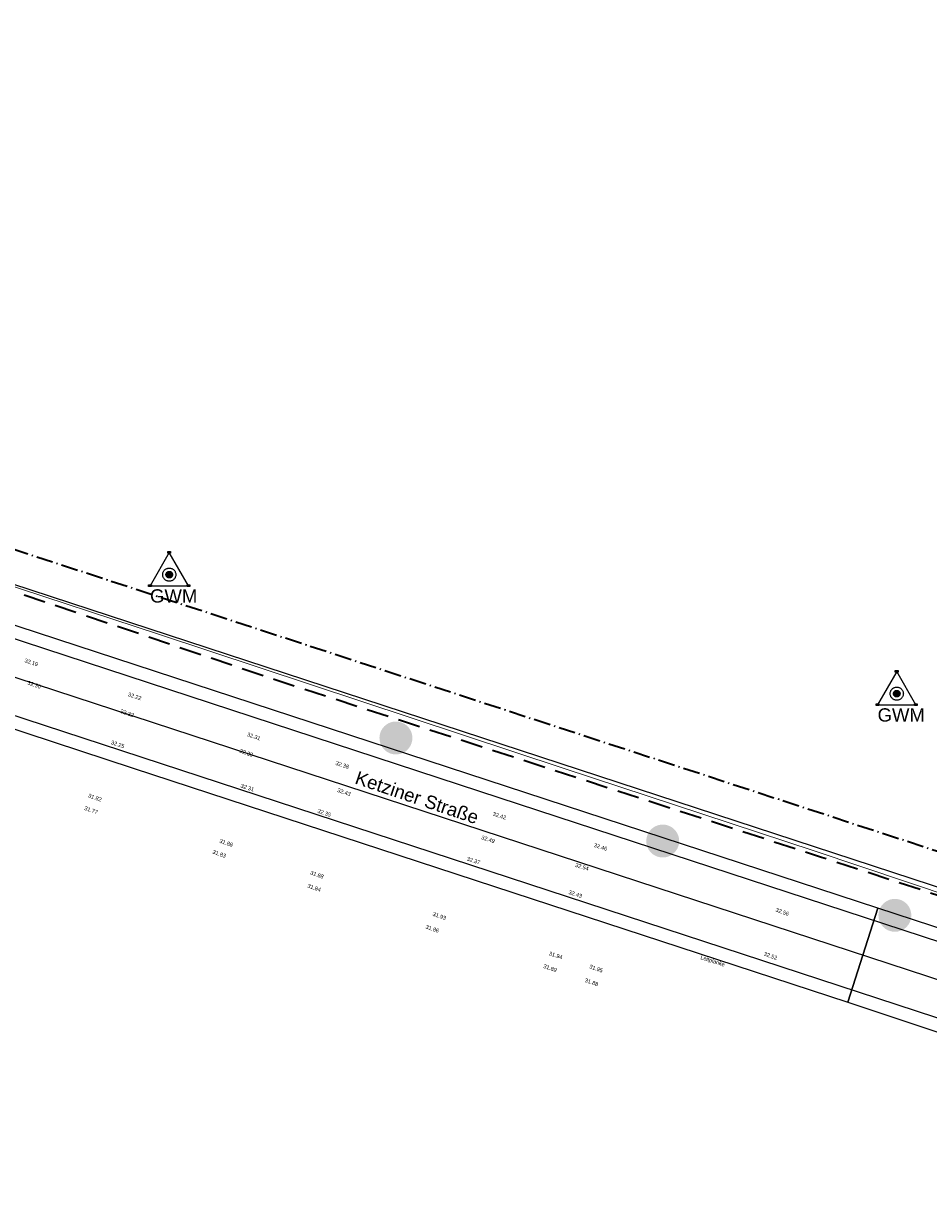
# Model space of a CAD drawing. Header units: metres. Extents: x -5569892 to 1712241, y -5568463 to 2085.
# Tile 11 of 68: x -171 to -89, y -196 to -89. Entities that reach past the tile are written whole.
import ezdxf

# ---------------------------------------------------------------- set-up
doc = ezdxf.new("R2010")
doc.units = ezdxf.units.M
doc.header["$LTSCALE"] = 0.5
doc.linetypes.add('ISO-10 Strichpunktlinie', pattern=[4.699, 3.048, -0.7619999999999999, 0.1270000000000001, -0.7619999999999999])
doc.linetypes.add('Linienart-Gestrichelt mit Abstand', pattern=[6, 4, -2])
doc.layers.get('0').update_dxf_attribs({"lineweight": 25})
for name, color, linetype, lineweight in [('30 -39 Baustelle- Fläche', 7, 'Continuous', 15), ('99.02_Vermesserplan-Höhe SWP', 7, 'Continuous', 18), ('99.02_Vermesserplan-Linie Zaun', 7, 'Continuous', 18), ('99.02_Vermesserplan-sonstige Bemerkungen zum Weg', 7, 'Continuous', 18), ('Keine', 7, 'Continuous', 9), ('KKA_Bauabwicklung-Temporär', 7, 'Continuous', 15)]:
    doc.layers.add(name, color=color, linetype=linetype, lineweight=lineweight)
for name, color, linetype, lineweight, true_color in [('99.04_Ausf Ketziner Str-S-Baum-versetzen_Schraffur', 30, 'Continuous', 30, 0xff7f00), ('99.04_Ausf Ketziner Str-S-Beschriftung-Straßenbegrenzungslinie', 4, 'Continuous', 25, 0x00ffff), ('99.04_Ausf Ketziner Str-S-Markierung-Hilfslinien', 6, 'Continuous', 25, 0xff00ff), ('Grundwassermessstellen', 7, 'Continuous', 9, 0xd100e9)]:
    doc.layers.add(name, color=color, linetype=linetype, lineweight=lineweight, true_color=true_color)
doc.styles.add('Arial', font='arial.ttf')

# ---------------------------------------------------------------- blocks, each defined once
blk = doc.blocks.new('_23-07-06_Massenplan_TB_Weiterführende Schule (3D)')
at = {"layer": '99.04_Ausf Ketziner Str-S-Baum-versetzen_Schraffur', "linetype": 'Continuous', "lineweight": 0, "true_color": 0xff7f00}
h = blk.add_hatch(color=30, dxfattribs=at)
edge = h.paths.add_edge_path()
edge.add_arc((-137.3359528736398, -154.6205543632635), 1.499999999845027, 20.7002090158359, 110.7002090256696)
edge.add_arc((-137.3359528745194, -154.6205543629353), 1.499999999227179, 110.7002089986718, 200.7002090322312)
edge.add_arc((-137.3359528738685, -154.6205543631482), 1.499999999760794, 200.7002090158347, 290.7002090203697)
edge.add_arc((-137.3359528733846, -154.620554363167), 1.49999999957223, 290.7002090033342, 380.700209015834)
h = blk.add_hatch(color=30, dxfattribs=at)
edge = h.paths.add_edge_path()
edge.add_arc((-113.012745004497, -164.0131922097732), 1.499999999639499, 20.70020897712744, 110.7002090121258)
edge.add_line((-113.5429623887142, -162.6100280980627), (-113.5429623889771, -162.610028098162))
edge.add_arc((-113.0127450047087, -164.0131922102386), 1.499999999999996, 110.7002090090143, 200.7002090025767)
edge.add_line((-114.4159091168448, -164.5434095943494), (-114.4159091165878, -164.5434095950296))
edge.add_arc((-113.0127450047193, -164.0131922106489), 1.499999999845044, 200.7002090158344, 290.70020902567)
edge.add_arc((-113.0127450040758, -164.0131922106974), 1.499999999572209, 290.7002090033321, 380.7002090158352)
h = blk.add_hatch(color=30, dxfattribs=at)
edge = h.paths.add_edge_path()
edge.add_arc((-91.84594917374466, -170.7864532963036), 1.500421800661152, 20.7002090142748, 110.7002090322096)
edge.add_line((-92.37631565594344, -169.3828946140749), (-92.37631565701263, -169.3828946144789))
edge.add_arc((-91.84594917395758, -170.7864532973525), 1.500421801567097, 110.7002090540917, 200.7002090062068)
edge.add_line((-93.24950785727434, -171.3168197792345), (-93.24950785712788, -171.3168197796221))
edge.add_line((-93.24950785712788, -171.3168197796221), (-93.24950785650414, -171.3168197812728))
edge.add_arc((-91.84594917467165, -170.7864532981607), 1.500421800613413, 200.7002090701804, 290.7002089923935)
edge.add_line((-91.31558269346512, -172.1900119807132), (-91.31558269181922, -172.1900119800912))
edge.add_line((-91.31558269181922, -172.1900119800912), (-91.31558269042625, -172.1900119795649))
edge.add_arc((-91.84594917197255, -170.7864532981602), 1.50042179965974, 290.700209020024, 380.7002090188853)
edge.add_line((-90.44239049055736, -170.2560868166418), (-90.44239049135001, -170.2560868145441))
at = {"layer": '99.02_Vermesserplan-Linie Zaun', "color": 7, "linetype": 'Continuous', "lineweight": 18}
for p, q in [((-216.2081011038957, -126.3178444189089), (-158.9843595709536, -145.166649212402)), ((-158.9843595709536, -145.166649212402), (-122.0000958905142, -157.4056142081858)), ((-122.0000958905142, -157.4056142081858), (-99.20157708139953, -164.9057443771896)), ((-99.20157708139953, -164.9057443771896), (-65.1452074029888, -176.3586237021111))]:
    blk.add_line(p, q, dxfattribs=at)
at = {"layer": '99.04_Ausf Ketziner Str-S-Beschriftung-Straßenbegrenzungslinie', "flags": 128}
blk.add_lwpolyline([(6.087900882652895, -133.253725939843, -0.01999741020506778), (-4.979340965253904, -157.9501747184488), (-26.23386908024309, -173.3022206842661), (-26.23386908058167, -173.3022206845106, 0.186909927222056), (-31.15061850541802, -180.8763216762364), (-31.15061850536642, -180.8763216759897), (-31.15020751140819, -180.8762177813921), (-31.15020751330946, -180.8762177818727, -0.08474408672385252), (-42.8373283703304, -181.7958397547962), (-42.83732837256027, -181.7958397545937), (-42.83732837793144, -181.7958397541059, -0.05654699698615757), (-52.7993853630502, -179.7397643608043), (-52.79938536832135, -179.739764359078), (-172.3621731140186, -140.5809995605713), (-218.8881544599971, -125.3429809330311, 0.0151738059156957), (-236.8178516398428, -120.0674060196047), (-243.3271275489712, -118.3649288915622), (-279.9778004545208, -108.7790757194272), (-279.9805324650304, -108.7783611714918)], format="xyb", dxfattribs=at)
at = {"layer": '99.04_Ausf Ketziner Str-S-Markierung-Hilfslinien', "flags": 128}
blk.add_lwpolyline([(-96.14829446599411, -178.6956331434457), (-93.40899799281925, -170.1223897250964), (-198.5153467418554, -135.6983448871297), (-219.0740962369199, -128.9650188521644), (-233.9410118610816, -124.463321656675), (-244.5765708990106, -121.6558728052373), (-260.8298496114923, -117.4048875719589), (-274.1862260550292, -113.9115764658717), (-276.0748167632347, -122.1311866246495), (-269.921927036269, -123.7404522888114), (-259.6071427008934, -126.5873153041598), (-252.5224564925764, -128.7237677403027), (-244.5329624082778, -130.9696482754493), (-234.7742640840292, -133.5732684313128), (-224.6216504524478, -136.6251933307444), (-214.1660610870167, -140.0428882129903), (-205.9932350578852, -142.7196221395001), (-198.7711168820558, -145.0849837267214), (-175.9157233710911, -152.5704981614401), (-161.2806651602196, -157.3637186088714), (-126.6887042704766, -168.6931504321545), (-109.7730883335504, -174.2332907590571)], close=True, dxfattribs=at)
for points in [[(-54.25914313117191, -184.1968045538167), (-129.6764168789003, -159.4964164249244), (-220.347916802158, -129.80001967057, 0.01517379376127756), (-238.0045646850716, -124.6047854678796), (-239.7926253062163, -124.137124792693, 0.009438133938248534), (-254.4634489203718, -120.594471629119), (-254.4634489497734, -120.5944716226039, -0.00943813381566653), (-269.1482158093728, -117.0484515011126), (-269.1482158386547, -117.048451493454), (-274.7036872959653, -115.59543837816)], [(-275.3973897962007, -118.2461697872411), (-238.8421315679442, -127.807063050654), (-238.842131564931, -127.8070630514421, -0.01517371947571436), (-221.3781439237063, -132.9456094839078), (-221.3781439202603, -132.9456094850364), (-55.28937056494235, -187.3423937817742)], [(-276.0908020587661, -120.8969771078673), (-268.9751821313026, -122.7580413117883), (-268.975182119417, -122.758041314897, -0.01089854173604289), (-254.2951891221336, -126.9414105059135), (-254.2951891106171, -126.9414105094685), (-254.2951891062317, -126.9414105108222, 0.01089854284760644), (-243.8231337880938, -129.9256403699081), (-243.8231337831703, -129.9256403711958), (-239.679675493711, -131.0093466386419, -0.01517379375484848), (-222.408373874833, -136.0911978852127), (-56.31930101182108, -190.4880802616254)]]:
    blk.add_lwpolyline(points, format="xyb", dxfattribs=at)
blk.add_lwpolyline([(-59.01474044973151, -181.387070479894), (-93.40899799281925, -170.1223897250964), (-96.15025206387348, -178.7017598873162), (-45.03675114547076, -195.6993685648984)], dxfattribs=at)
at = {"layer": '99.02_Vermesserplan-Höhe SWP', "color": 7, "char_height": 0.36, "line_spacing_factor": 0.251004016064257, "style": 'Arial'}
for s, insert, attachment_point, rotation in [('32.19', (-170.5192062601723, -147.5599913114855), 2, 341.2450307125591), ('32.30', (-170.846830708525, -149.3973096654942), 1, 341.2450307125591), ('32.22', (-161.0971572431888, -150.6541770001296), 2, 341.54052771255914), ('32.32', (-161.7895239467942, -152.1901005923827), 2, 341.2921430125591), ('32.25', (-162.6454508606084, -155.0253821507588), 2, 341.68903851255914), ('32.31', (-150.2366237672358, -154.3072424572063), 2, 341.2921430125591), ('32.38', (-150.9192315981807, -155.805700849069), 2, 341.2921430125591), ('32.38', (-141.632706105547, -157.2833585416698), 6, 341.528393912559), ('32.31', (-150.8244516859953, -158.9717122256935), 2, 341.79473091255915), ('32.43', (-141.466891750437, -159.7589106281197), 6, 341.528393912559), ('31.82', (-164.1202179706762, -160.0907398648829), 3, 340.6459565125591), ('31.77', (-164.4726223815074, -161.2412713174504), 3, 340.75100901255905), ('32.35', (-143.2158890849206, -161.4718989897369), 3, 342.03868851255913), ('32.42', (-127.8380437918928, -161.534736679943), 2, 342.32276811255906), ('32.49', (-129.5359690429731, -163.6675670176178), 4, 342.32276811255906), ('31.88', (-152.7501831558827, -164.0148356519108), 2, 341.27668011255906), ('32.46', (-118.0231564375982, -164.5764800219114), 3, 341.94900081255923), ('31.83', (-153.9747522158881, -164.8076362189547), 1, 340.8511844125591), ('32.37', (-130.8080590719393, -165.4307889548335), 1, 342.44874201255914), ('31.88', (-144.466383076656, -166.9112617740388), 2, 340.7215115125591), ('32.54', (-119.7741413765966, -166.5548417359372), 6, 342.44874201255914), ('31.84', (-144.7316178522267, -168.1000450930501), 2, 341.0100011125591), ('32.43', (-120.9181679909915, -168.67785947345), 2, 341.59153791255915), ('31.93', (-132.717917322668, -170.8852290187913), 3, 340.7215115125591), ('32.56', (-102.0500141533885, -170.2968488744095), 2, 340.8008348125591), ('31.86', (-133.3636274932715, -172.038013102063), 3, 341.61480831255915), ('31.94', (-122.7089303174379, -174.2596522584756), 2, 342.38480511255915), ('32.52', (-103.1210878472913, -174.308059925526), 2, 340.80083571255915), ('31.89', (-123.2186170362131, -175.4263074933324), 2, 341.3456345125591), ('31.95', (-119.615635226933, -175.255714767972), 1, 340.800833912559), ('31.88', (-120.0388728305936, -176.5056911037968), 1, 340.8008348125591)]:
    blk.add_mtext(s, dxfattribs=dict(at, insert=insert, attachment_point=attachment_point, rotation=rotation))
at = {"layer": '99.02_Vermesserplan-sonstige Bemerkungen zum Weg', "color": 7, "insert": (-108.3997069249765, -174.7714833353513), "char_height": 0.36, "attachment_point": 2, "rotation": 342.20042931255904, "line_spacing_factor": 0.251004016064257, "style": 'Arial'}
blk.add_mtext('Leitplanke', dxfattribs=at)
blk = doc.blocks.new('Gruppe-491')
at = {"layer": 'Grundwassermessstellen', "linetype": 'Continuous', "lineweight": 0}
for color, points in [(9, [(-157.7025519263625, -139.7339926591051), (-157.7039966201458, -139.7633977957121), (-157.7083165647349, -139.7925197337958), (-157.7154701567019, -139.8210780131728), (-157.7253885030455, -139.8487976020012), (-157.7379760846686, -139.8754115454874), (-157.753111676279, -139.900663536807), (-157.7706495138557, -139.9243103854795), (-157.7904206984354, -139.9461243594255), (-157.8122348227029, -139.9658953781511), (-157.8358818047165, -139.9834330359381), (-157.8611339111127, -139.9985684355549), (-157.8877479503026, -140.0111558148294), (-157.9154676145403, -140.0210739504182), (-157.9440259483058, -140.0282273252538), (-157.9731479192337, -140.032547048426), (-158.002553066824, -140.0339915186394), (-158.0319582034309, -140.0325468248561), (-158.0610801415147, -140.028226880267), (-158.0896384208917, -140.0210732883), (-158.11735800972, -140.0111549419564), (-158.1439719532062, -139.9985673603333), (-158.1692239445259, -139.9834317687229), (-158.1928707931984, -139.9658939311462), (-158.2146847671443, -139.9461227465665), (-158.23445578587, -139.924308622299), (-158.251993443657, -139.9006616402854), (-158.2671288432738, -139.8754095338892), (-158.2797162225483, -139.8487954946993), (-158.2896343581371, -139.8210758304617), (-158.2967877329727, -139.7925174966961), (-158.3011074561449, -139.7633955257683), (-158.3025519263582, -139.733990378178), (-158.3011072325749, -139.704585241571), (-158.2967872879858, -139.6754633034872), (-158.2896336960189, -139.6469050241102), (-158.2797153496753, -139.6191854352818), (-158.2671277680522, -139.5925714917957), (-158.2519921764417, -139.567319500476), (-158.2344543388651, -139.5436726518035), (-158.2146831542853, -139.5218586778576), (-158.1928690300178, -139.5020876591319), (-158.1692220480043, -139.4845500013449), (-158.1439699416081, -139.4694146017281), (-158.1173559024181, -139.4568272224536), (-158.0896362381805, -139.4469090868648), (-158.0610779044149, -139.4397557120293), (-158.0319559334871, -139.435435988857), (-158.0025507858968, -139.4339915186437), (-157.9731456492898, -139.435436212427), (-157.9440237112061, -139.4397561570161), (-157.9154654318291, -139.446909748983), (-157.8877458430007, -139.4568280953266), (-157.8611318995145, -139.4694156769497), (-157.8358799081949, -139.4845512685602), (-157.8122330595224, -139.5020891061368), (-157.7904190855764, -139.5218602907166), (-157.7706480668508, -139.5436744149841), (-157.7531104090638, -139.5673213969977), (-157.737975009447, -139.5925735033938), (-157.7253876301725, -139.6191875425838), (-157.7154694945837, -139.6469072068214), (-157.7083161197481, -139.675465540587), (-157.7039963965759, -139.7045875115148)]), (142, [(-157.9525519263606, -139.7339917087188), (-157.9527927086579, -139.73889256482), (-157.9535126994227, -139.7437462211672), (-157.9547049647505, -139.7485059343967), (-157.9563580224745, -139.7531258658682), (-157.958455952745, -139.7575615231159), (-157.9609785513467, -139.7617701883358), (-157.9639015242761, -139.7657113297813), (-157.9671967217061, -139.7693469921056), (-157.970832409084, -139.7726421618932), (-157.974773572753, -139.7755651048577), (-157.9789822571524, -139.7780876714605), (-157.9834179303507, -139.7801855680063), (-157.9880378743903, -139.7818385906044), (-157.9927975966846, -139.7830308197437), (-157.9976512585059, -139.7837507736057), (-158.0025521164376, -139.7839915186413), (-158.0074529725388, -139.783750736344), (-158.0123066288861, -139.7830307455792), (-158.0170663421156, -139.7818384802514), (-158.021686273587, -139.7801854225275), (-158.0261219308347, -139.7780874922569), (-158.0303305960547, -139.7755648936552), (-158.0342717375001, -139.7726419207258), (-158.0379073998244, -139.7693467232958), (-158.041202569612, -139.7657110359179), (-158.0441255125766, -139.7617698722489), (-158.0466480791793, -139.7575611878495), (-158.0487459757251, -139.7531255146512), (-158.0503989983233, -139.7485055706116), (-158.0515912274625, -139.7437458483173), (-158.0523111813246, -139.738892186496), (-158.0525519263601, -139.7339913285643), (-158.0523111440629, -139.7290904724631), (-158.0515911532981, -139.7242368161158), (-158.0503988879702, -139.7194771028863), (-158.0487458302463, -139.7148571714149), (-158.0466478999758, -139.7104215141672), (-158.044125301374, -139.7062128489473), (-158.0412023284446, -139.7022717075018), (-158.0379071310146, -139.6986360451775), (-158.0342714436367, -139.6953408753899), (-158.0303302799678, -139.6924179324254), (-158.0261215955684, -139.6898953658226), (-158.0216859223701, -139.6877974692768), (-158.0170659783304, -139.6861444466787), (-158.0123062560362, -139.6849522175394), (-158.0074525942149, -139.6842322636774), (-158.0025517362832, -139.6839915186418), (-157.997650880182, -139.684232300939), (-157.9927972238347, -139.6849522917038), (-157.9880375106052, -139.6861445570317), (-157.9834175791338, -139.6877976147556), (-157.978981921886, -139.6898955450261), (-157.9747732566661, -139.6924181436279), (-157.9708321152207, -139.6953411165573), (-157.9671964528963, -139.6986363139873), (-157.9639012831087, -139.7022720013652), (-157.9609783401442, -139.7062131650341), (-157.9584557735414, -139.7104218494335), (-157.9563578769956, -139.7148575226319), (-157.9547048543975, -139.7194774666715), (-157.9535126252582, -139.7242371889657), (-157.9527926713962, -139.729090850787)])]:
    blk.add_hatch(color=color, dxfattribs=at).paths.add_polyline_path(points)
at = {"layer": 'KKA_Bauabwicklung-Temporär', "linetype": 'Continuous', "lineweight": 0}
for points in [[(-158.1341789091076, -137.637265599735), (-157.8841789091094, -137.6372665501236), (-157.8841794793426, -137.7872665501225), (-158.1341794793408, -137.7872655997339)], [(-159.8841904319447, -140.6683478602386), (-159.6341904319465, -140.6683488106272), (-159.6341910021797, -140.8183488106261), (-159.8841910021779, -140.8183478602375)], [(-156.38419043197, -140.6683611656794), (-156.1341904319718, -140.668362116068), (-156.134191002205, -140.8183621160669), (-156.3841910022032, -140.8183611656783)]]:
    blk.add_hatch(color=1, dxfattribs=at).paths.add_polyline_path(points)
at = {"layer": 'Grundwassermessstellen', "color": 1, "lineweight": 25, "flags": 128}
blk.add_lwpolyline([(-158.0025442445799, -137.713265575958), (-159.752555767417, -140.7443478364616), (-156.2525557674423, -140.7443611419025)], close=True, dxfattribs=at)
at = {"layer": 'Grundwassermessstellen', "color": 252, "linetype": 'Continuous', "lineweight": 25, "flags": 128}
for points in [[(-157.4025519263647, -139.7339937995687), (-157.4054413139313, -139.7928040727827), (-157.4140812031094, -139.8510479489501), (-157.4283883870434, -139.9081645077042), (-157.4482250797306, -139.9636036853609), (-157.4734002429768, -140.0168315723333), (-157.5036714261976, -140.0673355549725), (-157.5387471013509, -140.1146292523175), (-157.5782894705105, -140.1582572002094), (-157.6219177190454, -140.1977992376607), (-157.6692116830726, -140.2328745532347), (-157.7197158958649, -140.2631453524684), (-157.7729439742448, -140.2883201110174), (-157.8283833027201, -140.3081563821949), (-157.8854999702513, -140.3224631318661), (-157.9437439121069, -140.3311025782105), (-158.0025542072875, -140.3339915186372), (-158.0613644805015, -140.3311021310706), (-158.119608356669, -140.3224622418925), (-158.176724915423, -140.3081550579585), (-158.2321640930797, -140.2883183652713), (-158.2853919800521, -140.2631432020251), (-158.3358959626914, -140.2328720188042), (-158.3831896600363, -140.197796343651), (-158.4268176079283, -140.1582539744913), (-158.4663596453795, -140.1146257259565), (-158.5014349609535, -140.0673317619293), (-158.5317057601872, -140.0168275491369), (-158.5568805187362, -139.963599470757), (-158.5767167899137, -139.9081601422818), (-158.5910235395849, -139.8510434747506), (-158.5996629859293, -139.792799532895), (-158.602551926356, -139.7339892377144), (-158.5996625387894, -139.6751789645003), (-158.5910226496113, -139.6169350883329), (-158.5767154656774, -139.5598185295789), (-158.5568787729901, -139.5043793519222), (-158.5317036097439, -139.4511514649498), (-158.5014324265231, -139.4006474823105), (-158.4663567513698, -139.3533537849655), (-158.4268143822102, -139.3097258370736), (-158.3831861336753, -139.2701837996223), (-158.3358921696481, -139.2351084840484), (-158.2853879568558, -139.2048376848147), (-158.2321598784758, -139.1796629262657), (-158.1767205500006, -139.1598266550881), (-158.1196038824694, -139.145519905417), (-158.0613599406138, -139.1368804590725), (-158.0025496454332, -139.1339915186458), (-157.9437393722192, -139.1368809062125), (-157.8854954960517, -139.1455207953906), (-157.8283789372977, -139.1598279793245), (-157.772939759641, -139.1796646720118), (-157.7197118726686, -139.2048398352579), (-157.6692078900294, -139.2351110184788), (-157.6219141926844, -139.2701866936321), (-157.5782862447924, -139.3097290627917), (-157.5387442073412, -139.3533573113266), (-157.5036688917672, -139.4006512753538), (-157.4733980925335, -139.4511554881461), (-157.4482233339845, -139.504383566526), (-157.428387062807, -139.5598228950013), (-157.4140803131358, -139.6169395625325), (-157.4054408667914, -139.6751835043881)], [(-157.9525519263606, -139.7339917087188), (-157.9527927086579, -139.73889256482), (-157.9535126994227, -139.7437462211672), (-157.9547049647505, -139.7485059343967), (-157.9563580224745, -139.7531258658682), (-157.958455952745, -139.7575615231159), (-157.9609785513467, -139.7617701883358), (-157.9639015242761, -139.7657113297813), (-157.9671967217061, -139.7693469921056), (-157.970832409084, -139.7726421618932), (-157.974773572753, -139.7755651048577), (-157.9789822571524, -139.7780876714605), (-157.9834179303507, -139.7801855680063), (-157.9880378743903, -139.7818385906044), (-157.9927975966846, -139.7830308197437), (-157.9976512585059, -139.7837507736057), (-158.0025521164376, -139.7839915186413), (-158.0074529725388, -139.783750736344), (-158.0123066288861, -139.7830307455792), (-158.0170663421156, -139.7818384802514), (-158.021686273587, -139.7801854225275), (-158.0261219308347, -139.7780874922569), (-158.0303305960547, -139.7755648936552), (-158.0342717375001, -139.7726419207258), (-158.0379073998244, -139.7693467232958), (-158.041202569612, -139.7657110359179), (-158.0441255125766, -139.7617698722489), (-158.0466480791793, -139.7575611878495), (-158.0487459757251, -139.7531255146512), (-158.0503989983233, -139.7485055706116), (-158.0515912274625, -139.7437458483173), (-158.0523111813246, -139.738892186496), (-158.0525519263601, -139.7339913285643), (-158.0523111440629, -139.7290904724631), (-158.0515911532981, -139.7242368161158), (-158.0503988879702, -139.7194771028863), (-158.0487458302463, -139.7148571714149), (-158.0466478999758, -139.7104215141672), (-158.044125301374, -139.7062128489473), (-158.0412023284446, -139.7022717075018), (-158.0379071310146, -139.6986360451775), (-158.0342714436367, -139.6953408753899), (-158.0303302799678, -139.6924179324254), (-158.0261215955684, -139.6898953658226), (-158.0216859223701, -139.6877974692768), (-158.0170659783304, -139.6861444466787), (-158.0123062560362, -139.6849522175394), (-158.0074525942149, -139.6842322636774), (-158.0025517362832, -139.6839915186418), (-157.997650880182, -139.684232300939), (-157.9927972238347, -139.6849522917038), (-157.9880375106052, -139.6861445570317), (-157.9834175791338, -139.6877976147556), (-157.978981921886, -139.6898955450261), (-157.9747732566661, -139.6924181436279), (-157.9708321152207, -139.6953411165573), (-157.9671964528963, -139.6986363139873), (-157.9639012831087, -139.7022720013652), (-157.9609783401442, -139.7062131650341), (-157.9584557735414, -139.7104218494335), (-157.9563578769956, -139.7148575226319), (-157.9547048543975, -139.7194774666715), (-157.9535126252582, -139.7242371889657), (-157.9527926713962, -139.729090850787)]]:
    blk.add_lwpolyline(points, close=True, dxfattribs=at)
at = {"layer": 'Grundwassermessstellen', "color": 7, "linetype": 'Continuous', "lineweight": 25, "flags": 128}
blk.add_lwpolyline([(-157.7025519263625, -139.7339926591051), (-157.7039966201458, -139.7633977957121), (-157.7083165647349, -139.7925197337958), (-157.7154701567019, -139.8210780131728), (-157.7253885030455, -139.8487976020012), (-157.7379760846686, -139.8754115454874), (-157.753111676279, -139.900663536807), (-157.7706495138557, -139.9243103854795), (-157.7904206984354, -139.9461243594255), (-157.8122348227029, -139.9658953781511), (-157.8358818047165, -139.9834330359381), (-157.8611339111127, -139.9985684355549), (-157.8877479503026, -140.0111558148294), (-157.9154676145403, -140.0210739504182), (-157.9440259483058, -140.0282273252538), (-157.9731479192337, -140.032547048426), (-158.002553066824, -140.0339915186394), (-158.0319582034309, -140.0325468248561), (-158.0610801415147, -140.028226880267), (-158.0896384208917, -140.0210732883), (-158.11735800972, -140.0111549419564), (-158.1439719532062, -139.9985673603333), (-158.1692239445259, -139.9834317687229), (-158.1928707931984, -139.9658939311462), (-158.2146847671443, -139.9461227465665), (-158.23445578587, -139.924308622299), (-158.251993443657, -139.9006616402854), (-158.2671288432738, -139.8754095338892), (-158.2797162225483, -139.8487954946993), (-158.2896343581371, -139.8210758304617), (-158.2967877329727, -139.7925174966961), (-158.3011074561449, -139.7633955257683), (-158.3025519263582, -139.733990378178), (-158.3011072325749, -139.704585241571), (-158.2967872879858, -139.6754633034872), (-158.2896336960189, -139.6469050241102), (-158.2797153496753, -139.6191854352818), (-158.2671277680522, -139.5925714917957), (-158.2519921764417, -139.567319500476), (-158.2344543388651, -139.5436726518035), (-158.2146831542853, -139.5218586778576), (-158.1928690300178, -139.5020876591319), (-158.1692220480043, -139.4845500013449), (-158.1439699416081, -139.4694146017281), (-158.1173559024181, -139.4568272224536), (-158.0896362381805, -139.4469090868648), (-158.0610779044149, -139.4397557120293), (-158.0319559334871, -139.435435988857), (-158.0025507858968, -139.4339915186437), (-157.9731456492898, -139.435436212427), (-157.9440237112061, -139.4397561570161), (-157.9154654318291, -139.446909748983), (-157.8877458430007, -139.4568280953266), (-157.8611318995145, -139.4694156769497), (-157.8358799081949, -139.4845512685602), (-157.8122330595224, -139.5020891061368), (-157.7904190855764, -139.5218602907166), (-157.7706480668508, -139.5436744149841), (-157.7531104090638, -139.5673213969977), (-157.737975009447, -139.5925735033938), (-157.7253876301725, -139.6191875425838), (-157.7154694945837, -139.6469072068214), (-157.7083161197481, -139.675465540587), (-157.7039963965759, -139.7045875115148)], close=True, dxfattribs=at)
at = {"layer": 'KKA_Bauabwicklung-Temporär', "color": 1, "lineweight": 25, "flags": 128}
for points in [[(-158.1341789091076, -137.637265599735), (-157.8841789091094, -137.6372665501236), (-157.8841794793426, -137.7872665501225), (-158.1341794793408, -137.7872655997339)], [(-159.8841904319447, -140.6683478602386), (-159.6341904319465, -140.6683488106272), (-159.6341910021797, -140.8183488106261), (-159.8841910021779, -140.8183478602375)], [(-156.38419043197, -140.6683611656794), (-156.1341904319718, -140.668362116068), (-156.134191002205, -140.8183621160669), (-156.3841910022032, -140.8183611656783)]]:
    blk.add_lwpolyline(points, close=True, dxfattribs=at)
blk = doc.blocks.new('Gruppe-492')
at = {"layer": 'Grundwassermessstellen', "linetype": 'Continuous', "lineweight": 0}
for color, points in [(9, [(-91.37408857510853, -150.5819841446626), (-91.37553326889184, -150.6113892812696), (-91.37985321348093, -150.6405112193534), (-91.38700680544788, -150.6690694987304), (-91.39692515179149, -150.6967890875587), (-91.40951273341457, -150.7234030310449), (-91.42464832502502, -150.7486550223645), (-91.44218616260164, -150.7723018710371), (-91.46195734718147, -150.794115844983), (-91.48377147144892, -150.8138868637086), (-91.50741845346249, -150.8314245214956), (-91.53267055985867, -150.8465599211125), (-91.55928459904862, -150.859147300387), (-91.58700426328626, -150.8690654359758), (-91.61556259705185, -150.8762188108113), (-91.64468456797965, -150.8805385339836), (-91.67408971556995, -150.8819830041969), (-91.70349485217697, -150.8805383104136), (-91.73261679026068, -150.8762183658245), (-91.76117506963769, -150.8690647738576), (-91.78889465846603, -150.8591464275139), (-91.81550860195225, -150.8465588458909), (-91.84076059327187, -150.8314232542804), (-91.86440744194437, -150.8138854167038), (-91.88622141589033, -150.794114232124), (-91.90599243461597, -150.7723001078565), (-91.92353009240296, -150.7486531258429), (-91.9386654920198, -150.7234010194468), (-91.95125287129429, -150.6967869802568), (-91.96117100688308, -150.6690673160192), (-91.96832438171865, -150.6405089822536), (-91.97264410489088, -150.6113870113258), (-91.97408857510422, -150.5819818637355), (-91.9726438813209, -150.5525767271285), (-91.96832393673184, -150.5234547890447), (-91.96117034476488, -150.4948965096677), (-91.95125199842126, -150.4671769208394), (-91.93866441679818, -150.4405629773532), (-91.92352882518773, -150.4153109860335), (-91.9059909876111, -150.391664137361), (-91.88621980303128, -150.3698501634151), (-91.86440567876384, -150.3500791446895), (-91.84075869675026, -150.3325414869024), (-91.81550659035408, -150.3174060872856), (-91.78889255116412, -150.3048187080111), (-91.76117288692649, -150.2949005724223), (-91.73261455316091, -150.2877471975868), (-91.7034925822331, -150.2834274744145), (-91.6740874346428, -150.2819830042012), (-91.64468229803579, -150.2834276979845), (-91.61556035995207, -150.2877476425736), (-91.58700208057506, -150.2949012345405), (-91.55928249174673, -150.3048195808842), (-91.5326685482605, -150.3174071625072), (-91.50741655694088, -150.3325427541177), (-91.48376970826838, -150.3500805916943), (-91.46195573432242, -150.3698517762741), (-91.44218471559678, -150.3916659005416), (-91.42464705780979, -150.4153128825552), (-91.40951165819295, -150.4405649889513), (-91.39692427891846, -150.4671790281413), (-91.38700614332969, -150.4948986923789), (-91.3798527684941, -150.5234570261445), (-91.37553304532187, -150.5525789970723)]), (142, [(-91.62408857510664, -150.5819831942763), (-91.62432935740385, -150.5868840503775), (-91.6250493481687, -150.5917377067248), (-91.62624161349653, -150.5964974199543), (-91.62789467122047, -150.6011173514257), (-91.62999260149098, -150.6055530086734), (-91.63251520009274, -150.6097616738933), (-91.63543817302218, -150.6137028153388), (-91.63873337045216, -150.6173384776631), (-91.64236905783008, -150.6206336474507), (-91.64631022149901, -150.6235565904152), (-91.65051890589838, -150.626079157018), (-91.65495457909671, -150.6281770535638), (-91.65957452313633, -150.6298300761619), (-91.6643342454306, -150.6310223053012), (-91.66918790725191, -150.6317422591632), (-91.67408876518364, -150.6319830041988), (-91.67898962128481, -150.6317422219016), (-91.6838432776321, -150.6310222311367), (-91.68860299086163, -150.6298299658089), (-91.69322292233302, -150.628176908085), (-91.69765857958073, -150.6260789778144), (-91.70186724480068, -150.6235563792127), (-91.7058083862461, -150.6206334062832), (-91.70944404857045, -150.6173382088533), (-91.71273921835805, -150.6137025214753), (-91.71566216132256, -150.6097613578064), (-91.71818472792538, -150.605552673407), (-91.72028262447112, -150.6011170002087), (-91.72193564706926, -150.5964970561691), (-91.72312787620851, -150.5917373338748), (-91.72384783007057, -150.5868836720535), (-91.72408857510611, -150.5819828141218), (-91.7238477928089, -150.5770819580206), (-91.72312780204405, -150.5722283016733), (-91.72193553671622, -150.5674685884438), (-91.72028247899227, -150.5628486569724), (-91.71818454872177, -150.5584129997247), (-91.71566195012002, -150.5542043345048), (-91.71273897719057, -150.5502631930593), (-91.70944377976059, -150.546627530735), (-91.70580809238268, -150.5433323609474), (-91.70186692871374, -150.5404094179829), (-91.69765824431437, -150.5378868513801), (-91.69322257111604, -150.5357889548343), (-91.68860262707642, -150.5341359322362), (-91.68384290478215, -150.5329437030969), (-91.67898924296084, -150.5322237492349), (-91.67408838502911, -150.5319830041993), (-91.66918752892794, -150.5322237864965), (-91.66433387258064, -150.5329437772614), (-91.65957415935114, -150.5341360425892), (-91.65495422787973, -150.5357891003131), (-91.65051857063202, -150.5378870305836), (-91.64630990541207, -150.5404096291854), (-91.64236876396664, -150.5433326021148), (-91.63873310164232, -150.5466277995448), (-91.6354379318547, -150.5502634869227), (-91.6325149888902, -150.5542046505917), (-91.62999242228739, -150.5584133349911), (-91.62789452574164, -150.5628490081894), (-91.62624150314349, -150.567468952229), (-91.62504927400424, -150.5722286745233), (-91.6243293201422, -150.5770823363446)])]:
    blk.add_hatch(color=color, dxfattribs=at).paths.add_polyline_path(points)
at = {"layer": 'KKA_Bauabwicklung-Temporär', "linetype": 'Continuous', "lineweight": 0}
for points in [[(-91.80571555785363, -148.4852570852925), (-91.55571555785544, -148.4852580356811), (-91.55571612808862, -148.6352580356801), (-91.80571612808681, -148.6352570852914)], [(-93.55572708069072, -151.5163393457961), (-93.30572708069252, -151.5163402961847), (-93.3057276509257, -151.6663402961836), (-93.5557276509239, -151.666339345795)], [(-90.05572708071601, -151.5163526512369), (-89.80572708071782, -151.5163536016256), (-89.805727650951, -151.6663536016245), (-90.0557276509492, -151.6663526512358)]]:
    blk.add_hatch(color=1, dxfattribs=at).paths.add_polyline_path(points)
at = {"layer": 'Grundwassermessstellen', "color": 1, "lineweight": 25, "flags": 128}
blk.add_lwpolyline([(-91.67408089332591, -148.5612570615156), (-93.42409241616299, -151.5923393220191), (-89.92409241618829, -151.59235262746)], close=True, dxfattribs=at)
at = {"layer": 'Grundwassermessstellen', "color": 252, "linetype": 'Continuous', "lineweight": 25, "flags": 128}
for points in [[(-91.07408857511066, -150.5819852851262), (-91.07697796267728, -150.6407955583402), (-91.08561785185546, -150.6990394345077), (-91.09992503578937, -150.7561559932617), (-91.1197617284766, -150.8115951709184), (-91.14493689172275, -150.8648230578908), (-91.17520807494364, -150.91532704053), (-91.21028375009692, -150.962620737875), (-91.24982611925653, -151.006248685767), (-91.29345436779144, -151.0457907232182), (-91.3407483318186, -151.0808660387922), (-91.39125254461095, -151.1111368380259), (-91.44448062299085, -151.1363115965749), (-91.49991995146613, -151.1561478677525), (-91.5570366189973, -151.1704546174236), (-91.6152805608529, -151.179094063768), (-91.6740908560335, -151.1819830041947), (-91.73290112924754, -151.1790936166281), (-91.79114500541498, -151.17045372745), (-91.84826156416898, -151.1561465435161), (-91.90370074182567, -151.1363098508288), (-91.95692862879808, -151.1111346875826), (-92.00743261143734, -151.0808635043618), (-92.05472630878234, -151.0457878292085), (-92.0983542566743, -151.0062454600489), (-92.13789629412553, -150.962617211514), (-92.17297160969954, -150.9153232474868), (-92.20324240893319, -150.8648190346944), (-92.22841716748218, -150.8115909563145), (-92.24825343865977, -150.7561516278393), (-92.26256018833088, -150.6990349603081), (-92.27119963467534, -150.6407910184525), (-92.27408857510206, -150.5819807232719), (-92.27119918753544, -150.5231704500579), (-92.26255929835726, -150.4649265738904), (-92.24825211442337, -150.4078100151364), (-92.22841542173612, -150.3523708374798), (-92.20324025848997, -150.2991429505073), (-92.17296907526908, -150.2486389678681), (-92.1378934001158, -150.2013452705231), (-92.0983510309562, -150.1577173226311), (-92.0547227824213, -150.1181752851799), (-92.00742881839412, -150.0830999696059), (-91.95692460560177, -150.0528291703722), (-91.90369652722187, -150.0276544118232), (-91.8482571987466, -150.0078181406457), (-91.79114053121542, -149.9935113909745), (-91.73289658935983, -149.98487194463), (-91.67408629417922, -149.9819830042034), (-91.61527602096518, -149.98487239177), (-91.55703214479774, -149.9935122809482), (-91.49991558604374, -150.0078194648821), (-91.44447640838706, -150.0276561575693), (-91.39124852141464, -150.0528313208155), (-91.34074453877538, -150.0831025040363), (-91.29345084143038, -150.1181781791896), (-91.24982289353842, -150.1577205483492), (-91.2102808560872, -150.2013487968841), (-91.17520554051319, -150.2486427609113), (-91.14493474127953, -150.2991469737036), (-91.11975998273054, -150.3523750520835), (-91.09992371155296, -150.4078143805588), (-91.08561696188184, -150.46493104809), (-91.07697751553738, -150.5231749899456)], [(-91.62408857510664, -150.5819831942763), (-91.62432935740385, -150.5868840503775), (-91.6250493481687, -150.5917377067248), (-91.62624161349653, -150.5964974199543), (-91.62789467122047, -150.6011173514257), (-91.62999260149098, -150.6055530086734), (-91.63251520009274, -150.6097616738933), (-91.63543817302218, -150.6137028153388), (-91.63873337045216, -150.6173384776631), (-91.64236905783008, -150.6206336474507), (-91.64631022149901, -150.6235565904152), (-91.65051890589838, -150.626079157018), (-91.65495457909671, -150.6281770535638), (-91.65957452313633, -150.6298300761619), (-91.6643342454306, -150.6310223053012), (-91.66918790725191, -150.6317422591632), (-91.67408876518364, -150.6319830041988), (-91.67898962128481, -150.6317422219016), (-91.6838432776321, -150.6310222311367), (-91.68860299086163, -150.6298299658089), (-91.69322292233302, -150.628176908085), (-91.69765857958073, -150.6260789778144), (-91.70186724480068, -150.6235563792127), (-91.7058083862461, -150.6206334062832), (-91.70944404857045, -150.6173382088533), (-91.71273921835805, -150.6137025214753), (-91.71566216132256, -150.6097613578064), (-91.71818472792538, -150.605552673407), (-91.72028262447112, -150.6011170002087), (-91.72193564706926, -150.5964970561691), (-91.72312787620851, -150.5917373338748), (-91.72384783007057, -150.5868836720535), (-91.72408857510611, -150.5819828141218), (-91.7238477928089, -150.5770819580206), (-91.72312780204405, -150.5722283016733), (-91.72193553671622, -150.5674685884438), (-91.72028247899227, -150.5628486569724), (-91.71818454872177, -150.5584129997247), (-91.71566195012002, -150.5542043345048), (-91.71273897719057, -150.5502631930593), (-91.70944377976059, -150.546627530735), (-91.70580809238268, -150.5433323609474), (-91.70186692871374, -150.5404094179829), (-91.69765824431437, -150.5378868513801), (-91.69322257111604, -150.5357889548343), (-91.68860262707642, -150.5341359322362), (-91.68384290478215, -150.5329437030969), (-91.67898924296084, -150.5322237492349), (-91.67408838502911, -150.5319830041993), (-91.66918752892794, -150.5322237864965), (-91.66433387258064, -150.5329437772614), (-91.65957415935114, -150.5341360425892), (-91.65495422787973, -150.5357891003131), (-91.65051857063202, -150.5378870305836), (-91.64630990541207, -150.5404096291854), (-91.64236876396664, -150.5433326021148), (-91.63873310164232, -150.5466277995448), (-91.6354379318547, -150.5502634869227), (-91.6325149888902, -150.5542046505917), (-91.62999242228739, -150.5584133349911), (-91.62789452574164, -150.5628490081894), (-91.62624150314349, -150.567468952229), (-91.62504927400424, -150.5722286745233), (-91.6243293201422, -150.5770823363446)]]:
    blk.add_lwpolyline(points, close=True, dxfattribs=at)
at = {"layer": 'Grundwassermessstellen', "color": 7, "linetype": 'Continuous', "lineweight": 25, "flags": 128}
blk.add_lwpolyline([(-91.37408857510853, -150.5819841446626), (-91.37553326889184, -150.6113892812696), (-91.37985321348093, -150.6405112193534), (-91.38700680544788, -150.6690694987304), (-91.39692515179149, -150.6967890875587), (-91.40951273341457, -150.7234030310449), (-91.42464832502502, -150.7486550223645), (-91.44218616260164, -150.7723018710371), (-91.46195734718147, -150.794115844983), (-91.48377147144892, -150.8138868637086), (-91.50741845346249, -150.8314245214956), (-91.53267055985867, -150.8465599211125), (-91.55928459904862, -150.859147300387), (-91.58700426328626, -150.8690654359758), (-91.61556259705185, -150.8762188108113), (-91.64468456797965, -150.8805385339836), (-91.67408971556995, -150.8819830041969), (-91.70349485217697, -150.8805383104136), (-91.73261679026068, -150.8762183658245), (-91.76117506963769, -150.8690647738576), (-91.78889465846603, -150.8591464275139), (-91.81550860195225, -150.8465588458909), (-91.84076059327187, -150.8314232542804), (-91.86440744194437, -150.8138854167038), (-91.88622141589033, -150.794114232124), (-91.90599243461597, -150.7723001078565), (-91.92353009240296, -150.7486531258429), (-91.9386654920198, -150.7234010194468), (-91.95125287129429, -150.6967869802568), (-91.96117100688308, -150.6690673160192), (-91.96832438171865, -150.6405089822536), (-91.97264410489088, -150.6113870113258), (-91.97408857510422, -150.5819818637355), (-91.9726438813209, -150.5525767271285), (-91.96832393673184, -150.5234547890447), (-91.96117034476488, -150.4948965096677), (-91.95125199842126, -150.4671769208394), (-91.93866441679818, -150.4405629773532), (-91.92352882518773, -150.4153109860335), (-91.9059909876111, -150.391664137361), (-91.88621980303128, -150.3698501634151), (-91.86440567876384, -150.3500791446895), (-91.84075869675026, -150.3325414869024), (-91.81550659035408, -150.3174060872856), (-91.78889255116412, -150.3048187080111), (-91.76117288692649, -150.2949005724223), (-91.73261455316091, -150.2877471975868), (-91.7034925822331, -150.2834274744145), (-91.6740874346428, -150.2819830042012), (-91.64468229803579, -150.2834276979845), (-91.61556035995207, -150.2877476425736), (-91.58700208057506, -150.2949012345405), (-91.55928249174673, -150.3048195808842), (-91.5326685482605, -150.3174071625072), (-91.50741655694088, -150.3325427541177), (-91.48376970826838, -150.3500805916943), (-91.46195573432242, -150.3698517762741), (-91.44218471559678, -150.3916659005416), (-91.42464705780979, -150.4153128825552), (-91.40951165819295, -150.4405649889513), (-91.39692427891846, -150.4671790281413), (-91.38700614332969, -150.4948986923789), (-91.3798527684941, -150.5234570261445), (-91.37553304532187, -150.5525789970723)], close=True, dxfattribs=at)
at = {"layer": 'KKA_Bauabwicklung-Temporär', "color": 1, "lineweight": 25, "flags": 128}
for points in [[(-91.80571555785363, -148.4852570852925), (-91.55571555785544, -148.4852580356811), (-91.55571612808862, -148.6352580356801), (-91.80571612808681, -148.6352570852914)], [(-93.55572708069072, -151.5163393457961), (-93.30572708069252, -151.5163402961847), (-93.3057276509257, -151.6663402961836), (-93.5557276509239, -151.666339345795)], [(-90.05572708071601, -151.5163526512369), (-89.80572708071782, -151.5163536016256), (-89.805727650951, -151.6663536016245), (-90.0557276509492, -151.6663526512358)]]:
    blk.add_lwpolyline(points, close=True, dxfattribs=at)
blk = doc.blocks.new('Gruppe-495')
at = {"color": 7}
for name in ['Gruppe-491', 'Gruppe-492']:
    blk.add_blockref(name, (0, 0), dxfattribs=at)
at = {"color": 1, "char_height": 1.208263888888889, "attachment_point": 1, "line_spacing_factor": 0.9785275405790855, "style": 'Arial'}
for insert in [(-159.7525557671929, -141.0685506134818), (-93.42409241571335, -151.9165420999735)]:
    blk.add_mtext('GWM', dxfattribs=dict(at, insert=insert))
blk = doc.blocks.new('Gruppe-496')
at = {"layer": '30 -39 Baustelle- Fläche', "color": 92, "linetype": 'ISO-10 Strichpunktlinie', "lineweight": 35, "flags": 128}
blk.add_lwpolyline([(-225.7845587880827, -107.5372289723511), (-225.7853686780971, -107.5526795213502), (-226.6088314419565, -119.626779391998), (-69.44929069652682, -170.9841022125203), (-67.43912998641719, -165.6133738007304), (-41.29999999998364, -171.8999999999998), (-28.65228696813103, -171.0108412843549), (-5.88434157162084, -155.1891187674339), (0.2640000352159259, -141.0984058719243), (0.2640000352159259, -120.8361554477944)], dxfattribs=at)
blk = doc.blocks.new('_BE Phase 1 (3D)')
at = {"layer": 'Keine', "color": 1, "linetype": 'Linienart-Gestrichelt mit Abstand', "lineweight": 35, "true_color": 0xff0000, "flags": 128}
blk.add_lwpolyline([(6.039993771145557, -134.7091389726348), (4.107662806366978, -139.37286792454), (2.430210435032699, -143.2696335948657), (0.2290420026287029, -148.1893371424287), (-1.943957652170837, -152.8504528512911), (-2.569938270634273, -154.1597826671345), (-4.366682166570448, -157.8402441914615, -0.1218666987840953), (-4.987563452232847, -158.5733104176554), (-24.20773645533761, -172.4558485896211, 0.234342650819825), (-30.81423496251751, -181.881077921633), (-30.81423496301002, -181.8810779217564, -0.1382747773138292), (-50.04185584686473, -181.3206859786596), (-50.04185584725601, -181.3206859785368), (-63.53399242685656, -176.9372177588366), (-98.52806435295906, -165.5066837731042), (-148.4236417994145, -149.2972654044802), (-209.6820521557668, -128.6205604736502), (-249.4975800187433, -116.740739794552), (-271.8563458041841, -111.0797716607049), (-272.6337469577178, -110.3023705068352), (-272.6337469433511, -44.20319881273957), (-268.3990965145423, 0.1510010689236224), (-267.4662823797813, 0.150126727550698), (-197.7547814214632, 0.1498617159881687), (5.976000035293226, 0.1499580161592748), (6.006076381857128, -63.16005055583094)], format="xyb", close=True, dxfattribs=at)
at = {"layer": 'Keine', "color": 7}
blk.add_blockref('Gruppe-496', (0, 0), dxfattribs=at)
at = {"layer": 'Keine', "color": 7, "transparency": 33554687}
blk.add_blockref('Gruppe-495', (0, 0), dxfattribs=at)
at = {"layer": '30 -39 Baustelle- Fläche', "color": 7, "insert": (-140.7752917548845, -157.6019627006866), "char_height": 1.208263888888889, "attachment_point": 1, "rotation": 341.3732820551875, "line_spacing_factor": 0.9707149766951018, "style": 'Arial'}
blk.add_mtext('Ketziner Straße', dxfattribs=at)

msp = doc.modelspace()

# ---------------------------------------------------------------- block references
at = {"layer": 'Keine', "color": 1}
msp.add_blockref('_23-07-06_Massenplan_TB_Weiterführende Schule (3D)', (0, 0), dxfattribs=at)

# ---------------------------------------------------------------- next in the draw order: block references
msp.add_blockref('_BE Phase 1 (3D)', (0, 0), dxfattribs=at)

doc.saveas('drawing.dxf')
